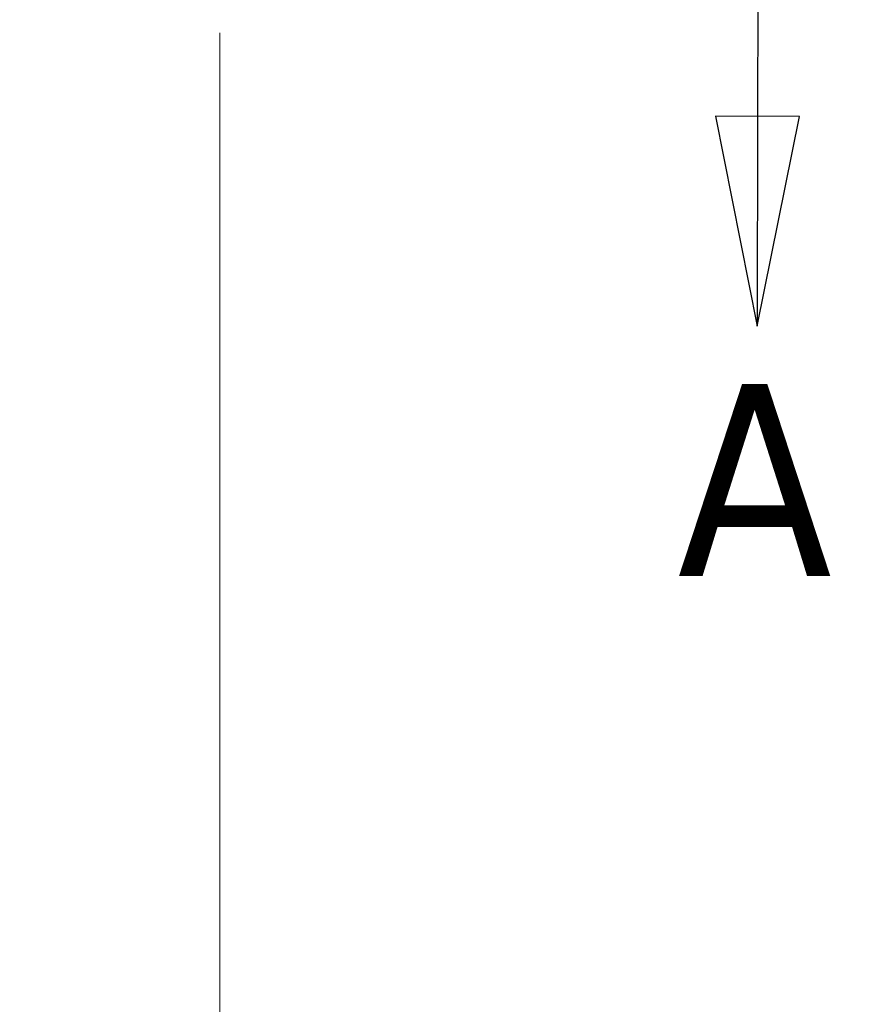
# Model space of a CAD drawing. Header units: inches. Extents: x 0 to 110, y 2 to 70.
# Tile 37 of 129: x 31.85 to 34.38, y 30.75 to 33.75. Entities that reach past the tile are written whole.
import ezdxf

# ---------------------------------------------------------------- set-up
doc = ezdxf.new("R2010")
doc.units = ezdxf.units.IN
doc.header["$LTSCALE"] = 3.25
doc.header["$MEASUREMENT"] = 0
doc.layers.add('Dimension (ANSI)', color=7, linetype='Continuous', lineweight=9)
doc.layers.add('Section Line (ANSI)', color=7, linetype='Continuous', lineweight=25)
doc.styles.add('Label Text (ANSI)', font='tahoma.ttf')
doc.styles.add('Note Text (ANSI)', font='arial.ttf')
doc.dimstyles.new('.XX', dxfattribs={"dimscale": 3.25, "dimtxt": 0.095, "dimasz": 0.125, "dimexe": 0.1875, "dimexo": 0.0625, "dimgap": 0.0625, "dimtad": 0, "dimtih": 1, "dimtoh": 1, "dimrnd": 1e-08, "dimzin": 0, "dimdsep": 46, "dimtxsty": 'Note Text (ANSI)', "dimblk": 'Filled-1', "dimcen": 0.09, "dimdle": 0.45, "dimclrd": 256, "dimclre": 256, "dimclrt": 256, "dimadec": 0, "dimazin": 1, "dimtfac": 1.263158, "dimtofl": 0, "dimtmove": 0, "dimatfit": 3, "dimfxl": 1, "dimtolj": 1, "dimtzin": 4, "dimlwd": -1, "dimlwe": -1, "dimarcsym": 0})

# ---------------------------------------------------------------- blocks, each defined once
blk = doc.blocks.new('Filled-1')
at = {"color": 0}
for p, q in [((0, 0), (-1, 0.25)), ((-1, 0.25), (-1, -0.25)), ((-1, 0), (0, 0)), ((-1, -0.25), (0, 0))]:
    blk.add_line(p, q, dxfattribs=at)
at = {"color": 0, "flags": 128}
blk.add_lwpolyline([(-1, -0.25), (0, 0), (-1, 0.25), (-1, -0.25)], dxfattribs=at)
at = {"color": 0}
blk.add_solid([(-1, -0.25), (0, 0), (-1, 0.25), (-1, -0.25)], dxfattribs=at)
blk = doc.blocks.new('*D39')
at = {"layer": 'Defpoints', "color": 0, "transparency": 16777216}
for p in [(35.6822, 40.7762), (32.4572, 27.3712), (35.6822, 27.3712)]:
    blk.add_point(p, dxfattribs=at)
at = {"layer": 'Dimension (ANSI)', "transparency": 16777216}
for p, q in [((35.4791, 40.7762), (31.8479, 40.7762)), ((32.4572, 40.37), (32.4572, 34.4346)), ((32.4572, 27.7775), (32.4572, 33.7129)), ((35.4791, 27.3712), (31.8479, 27.3712))]:
    blk.add_line(p, q, dxfattribs=at)
at = {"layer": 'Dimension (ANSI)', "transparency": 16777216, "xscale": 0.40625, "yscale": 0.40625, "zscale": 0.40625}
for p, rotation in [((32.4572, 40.7762), 90), ((32.4572, 27.3712), 270)]:
    blk.add_blockref('Filled-1', p, dxfattribs=dict(at, rotation=rotation))
at = {"layer": 'Dimension (ANSI)', "transparency": 16777216, "insert": (31.9806, 34.2315), "char_height": 0.30875, "attachment_point": 1, "style": 'Note Text (ANSI)'}
blk.add_mtext('\\A1;13.41', dxfattribs=at)
blk = doc.blocks.new('2dTransSection0')
at = {"layer": 'Section Line (ANSI)', "linetype": 'Continuous'}
for p, q in [((10.49138, 10.49183), (10.49103, 10.29498)), ((10.45166, 10.29504), (10.49068, 10.09813)), ((10.5304, 10.29491), (10.45166, 10.29504)), ((10.49103, 10.29498), (10.49068, 10.09813)), ((10.49068, 10.09813), (10.5304, 10.29491))]:
    blk.add_line(p, q, dxfattribs=at)
at = {"layer": 'Section Line (ANSI)', "linetype": 'Continuous', "flags": 128}
blk.add_lwpolyline([(10.45166, 10.29504), (10.49068, 10.09813), (10.5304, 10.29491), (10.45166, 10.29504)], dxfattribs=at)
at = {"layer": 'Section Line (ANSI)'}
blk.add_solid([(10.45166, 10.29504), (10.49068, 10.09813), (10.5304, 10.29491), (10.45166, 10.29504)], dxfattribs=at)
at = {"layer": 'Section Line (ANSI)', "insert": (10.41565, 9.8639), "char_height": 0.18, "attachment_point": 7, "style": 'Label Text (ANSI)'}
blk.add_mtext('A', dxfattribs=at)

msp = doc.modelspace()

# ---------------------------------------------------------------- block references
at = {"layer": 'Section Line (ANSI)', "xscale": 3.25, "yscale": 3.25, "zscale": 3.25}
msp.add_blockref('2dTransSection0', (0, 0), dxfattribs=at)

# ---------------------------------------------------------------- dimensions: what is measured, and where the dimension line sits
at = {"layer": 'Dimension (ANSI)'}
dim = msp.add_linear_dim(base=(32.4572441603, 27.3712297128), p1=(35.6822441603, 40.7762297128), p2=(35.6822441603, 27.3712297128), angle=90, dimstyle='.XX', override={"dimgap": 0.0625, "dimdec": 2, "dimtol": 0, "dimlim": 0, "dimtp": 0, "dimtm": 0, "dimtdec": 2, "dimatfit": 1}, dxfattribs=at)
dim.commit()
dim.dimension.update_dxf_attribs({"geometry": '*D39', "text_midpoint": (32.4572441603, 34.0737297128), "dimtype": 160})

doc.saveas('drawing.dxf')
